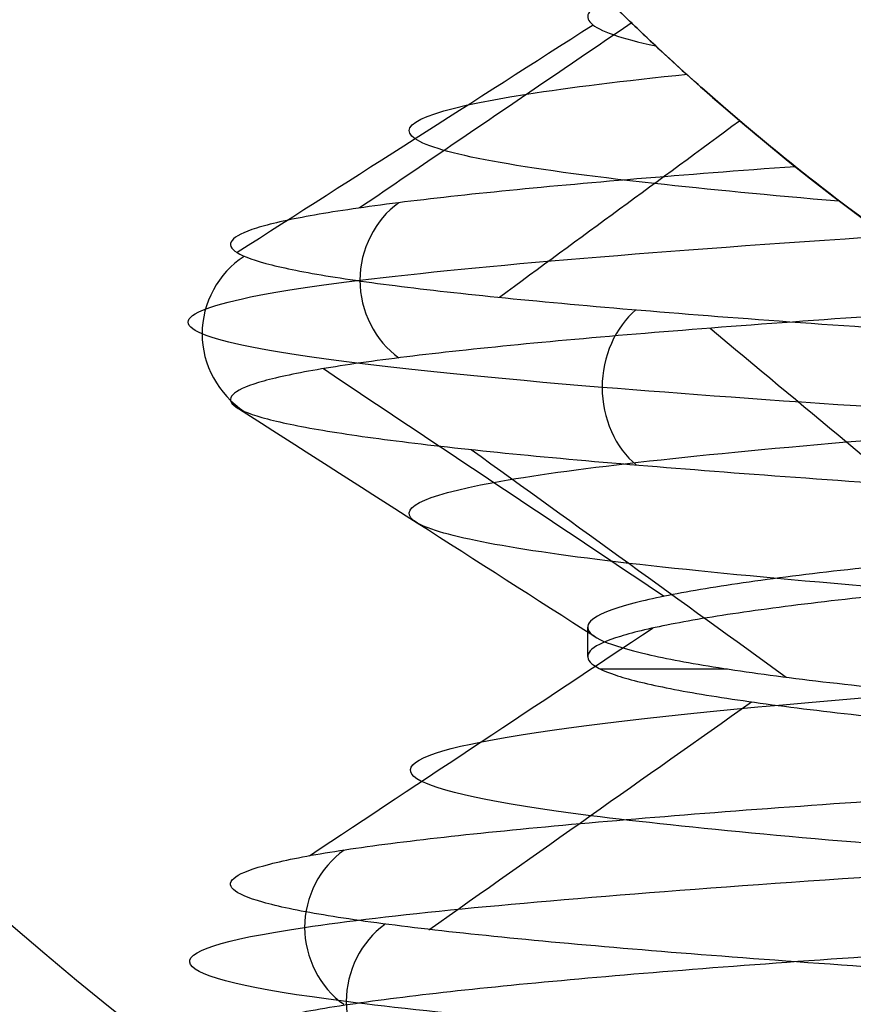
# Model space of a CAD drawing. Header units: centimetres. Extents: x -2.4 to 2.4, y -10.6 to 3.6.
# Tile 38 of 56: x -0.281 to -0.177, y -0.235 to -0.112. Entities that reach past the tile are written whole.
import ezdxf

# ---------------------------------------------------------------- set-up
doc = ezdxf.new("R2010")
doc.units = ezdxf.units.CM
doc.layers.add('Default', color=7, linetype='Continuous', true_color=0x000000)

msp = doc.modelspace()

# ---------------------------------------------------------------- linework, layer by layer
at = {"layer": 'Default'}
msp.add_line((-0.2099999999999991, -0.1881626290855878, 12.8), (-0.2099999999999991, -0.1918373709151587, 12.8), dxfattribs=at)
at = {"layer": 'Default', "extrusion": (0, 0, -1)}
for centre, radius, start, end in [((4.288504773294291e-16, 4.288504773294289e-16), 2.149999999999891, 315, 135), ((-1.256073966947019e-16, -2.144252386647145e-16, -0.18), 1.899999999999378, 315, 135), ((-8.881784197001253e-17, 8.881784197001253e-17, -0.5), 1.749999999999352, 45.00000000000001, 225), ((-2.564176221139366e-15, -2.564176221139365e-15, -0.45), 2.240000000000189, 134.9999999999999, 315.0000000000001), ((0, 0.05, -10.9), 1.525, 270, 90), ((0, 0.05, -11.37), 1.525, 270, 90), ((0, 0.05, -11.41), 1.530287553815, 179.7200707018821, 83.95881870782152), ((-3.03243080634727e-16, -1.256073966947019e-16), 2.149999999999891, 135, 315), ((-3.03243080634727e-16, -1.256073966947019e-16, -0.18), 2.149999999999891, 135, 315), ((2.254025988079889e-09, 0.05000001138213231, -13.5), 1.433589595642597, 289.9216455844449, 90.43115423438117), ((0, 0.05, -9.9), 1.4, 270, 90), ((0, 0.05, -9.822057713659), 1.355, 270, 90), ((-2.19646523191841e-13, -2.19735341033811e-13), 1.400000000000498, 96.40271283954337, 353.5972871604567), ((-2.19646523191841e-13, -2.19468887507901e-13, -1), 1.400000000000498, 96.40271283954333, 353.5972871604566), ((-3.552713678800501e-16, 0.05000000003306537, -11.4), 1.3488350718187, 96.81251619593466, 359.6984182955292), ((0, 0.05, -11.42), 1.328835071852, 96.86351363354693, 359.6984182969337), ((-1.25607396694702e-16, -3.920609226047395e-16, -0.18), 1.899999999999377, 135, 315), ((8.881784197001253e-17, -8.881784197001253e-17, -0.5), 1.749999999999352, 225, 45), ((1.332267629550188e-16, 0.1000000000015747, -13.40348994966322), 0.5094871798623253, 331.6602325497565, 89.01331467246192), ((0, 0.1, -11.7), 0.4306862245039, 270, 90), ((0, 0.1, -11.7), 0.4306862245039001, 270, 89.99999999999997), ((0, 0.1, -13.3), 0.295, 270, 90), ((0, 0.1, -12.5), 0.295, 270, 89.99999999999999), ((1.776356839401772e-16, 0.04999999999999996, -11.38), 1.515, 179.9999999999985, 359.9999999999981), ((0, 0.05, -11.275), 1.515, 180, 0), ((-8.881784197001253e-17, 0.05, -10.94414213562), 1.390857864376, 180, 0), ((-1.776356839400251e-16, 0.05, -11.13), 1.385, 180, 0), ((0, 0.05, -11.044142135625), 1.385, 180, 0), ((3.496758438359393e-13, 0.05, -11.56), 1.352903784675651, 180, 359.9999999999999), ((0, 0.05, -11.55652703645), 1.352599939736, 180, 0), ((8.881784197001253e-17, 0.05, -9.9), 1.334004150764, 180, 0), ((8.881784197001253e-17, 0.05, -11.58), 1.332903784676, 180, 0), ((0, 0.05, -11.58), 1.332903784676, 180, 359.9999999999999), ((0, 0.05, -10.03737387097), 1.27, 180, 0), ((8.881784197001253e-17, 0.05, -10.41), 1.27, 180, 0), ((0, 0.05, -10.45), 1.23, 180, 0), ((0, 0.05, -11.76), 1.23, 180, 0), ((0, 0.05, -11.68), 1.23, 180, 0), ((8.881784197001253e-17, 0.05, -11.78), 1.21, 180, 0), ((0, 0.05, -11.97), 1.146900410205, 180, 0), ((0, 0.05, -11.97), 1.146900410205, 180, 359.9999999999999), ((0, 0.05, -11.95711990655), 1.110093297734, 180, 0), ((0, 0.05, -10.45), 1.09501037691, 180, 359.9999999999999), ((2.385797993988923e-29, 0.04999999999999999, -11.78), 1.07164019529, 180, 359.9999999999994), ((0, 0.05, -11.78), 1.07164019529, 180, 359.9999999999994), ((0, 0.05, -11.78), 1.056402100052, 180, 359.9999999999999), ((0, 0.05, -11.8), 1.05164019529, 180, 359.9999999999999), ((0, 0.05, -11.76711990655), 1.037712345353, 180, 0), ((0, 0.05, -10.64190116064), 0.9901536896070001, 180, 0), ((0, 0.05, -11.21), 0.96, 180, 0), ((0, 0.05, -11.01145561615), 0.96, 180, 0), ((0, 0.05, -11.25), 0.9199999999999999, 180, 0), ((0, 0.05, -11.3657601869), 0.8848134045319, 180, 0), ((8.881784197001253e-17, 0.05, -11.34), 0.8474338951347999, 180, 0), ((0, 0.05, -11.34), 0.8474338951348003, 180, 0), ((8.881784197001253e-17, 0.05, -11.34), 0.8349999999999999, 180, 0), ((0, 0.05, -11.305), 0.835, 180, 0), ((-1.776356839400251e-16, -3.51976454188e-15, -11.37), 1.735, 180, 0), ((7.8133318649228e-33, -3.529390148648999e-15, -11.4), 1.705, 180, 0), ((-8.996141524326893e-31, -1.577721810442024e-31, -0.4), 1.705, 180.0000000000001, 5.301865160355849e-30), ((-6.457299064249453e-34, -1.844908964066e-15, -6.15), 1.55, 180, 0), ((-6.368046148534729e-18, 3.004263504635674e-14, -8.4), 1.350000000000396, 184.6843722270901, 355.31562777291), ((1.819441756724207e-18, 2.968736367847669e-14, -9.200000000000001), 1.350000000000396, 184.68437222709, 355.31562777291)]:
    msp.add_arc(centre, radius, start, end, dxfattribs=at)
at = {"layer": 'Default'}
for centre, radius, start, end in [((-1.753237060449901e-15, 1.930872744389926e-15, 0.45), 2.240000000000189, 44.99999999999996, 225.0000000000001), ((-1.79529310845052e-15, 1.884110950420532e-15), 2.240000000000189, 44.99999999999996, 225.0000000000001), ((0, 0, 0.225), 2.24, 45, 225), ((-3.400326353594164e-16, 3.400326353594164e-16, 0.5), 2.190000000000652, 45.00000000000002, 225), ((-1.256073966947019e-16, 3.03243080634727e-16, 0.18), 2.149999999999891, 45.00000000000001, 225), ((0, 0, 0.09000000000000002), 2.15, 45, 225), ((-3.920609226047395e-16, 1.25607396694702e-16), 1.899999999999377, 45.00000000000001, 225), ((0, 0, 0.09000000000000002), 1.9, 45, 225), ((0, 0.05, 13.68), 1.74, 90, 270), ((0, 0.05, 12.59), 1.74, 90, 260.7391860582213), ((0, 0.04999999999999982, 13.7), 1.72, 90.00000000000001, 270), ((8.881784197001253e-17, 8.881784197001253e-17, 0.4), 1.749999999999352, 315, 135), ((0, 0, 0.4500000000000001), 1.75, 315, 135), ((0, 0.05, 11.4), 1.555, 90.00000000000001, 270), ((2.616204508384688e-15, -2.438568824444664e-15), 2.240000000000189, 224.9999999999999, 45.00000000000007), ((0, 0, 0.225), 2.24, 225, 44.99999999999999), ((-2.220446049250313e-16, 0.04999999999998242, 13.40348994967), 1.533528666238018, 89.99999999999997, 250.0783541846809), ((0, 0.05, 11.135), 1.525, 90, 270), ((-5.329070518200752e-16, 0.04999999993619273, 11.4), 1.520287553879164, 96.04118129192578, 0.279929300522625), ((3.400326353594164e-16, -3.400326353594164e-16, 0.5), 2.190000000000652, 225, 45.00000000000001), ((0, 0, 0.09000000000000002), 2.15, 225, 44.99999999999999), ((3.982647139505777e-15, -3.982647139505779e-15, 1), 1.520000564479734, 45.00000000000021, 224.9999999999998), ((8.881784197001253e-17, 0.04999999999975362, 6.4), 1.355000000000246, 90, 198.1999138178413), ((0, 0.05, 8.1110288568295), 1.355, 90, 269.9999984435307), ((0, 0, 0.4999999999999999), 1.4, 186.4027128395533, 83.59728716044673), ((-2.144252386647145e-16, 1.256073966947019e-16), 1.899999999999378, 225, 45), ((0, 0, 0.09000000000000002), 1.9, 225, 44.99999999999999), ((-8.881784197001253e-17, -8.881784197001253e-17, 0.4), 1.749999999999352, 135, 315), ((0, 0, 0.4500000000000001), 1.75, 135, 315), ((3.920609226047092e-16, -3.920609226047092e-16, 1), 1.520000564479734, 225, 44.99999999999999), ((-1.373078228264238e-11, 0.0999999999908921, 13.5), 0.6094262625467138, 90.98668532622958, 208.3397674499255), ((0, 0.1, 12.56139597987), 0.4800806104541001, 90, 208.7709400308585), ((0, 0.09999999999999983, 11.71930201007), 0.4506740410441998, 90.00000000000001, 270), ((0, 0.1, 11.7), 0.295, 90, 270), ((0, 0.05, 11.41372291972), 1.529568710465, 180, 0), ((8.881784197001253e-17, 0.05, 11.17), 1.515, 180, 0), ((8.881784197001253e-17, 0.05, 11.4), 1.495, 180, 0), ((8.881784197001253e-17, 0.05, 11.15), 1.495, 180, 0), ((0, 0.05, 10.855), 1.48, 180, 270), ((0, 0.05, 11.15), 1.405, 180, 0), ((0, 0.05, 10.95828427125), 1.385, 180, 0), ((0, 0.05, 11.42347296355), 1.329138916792, 180.3015817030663, 0), ((0, 0.05, 9.913159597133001), 1.315210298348, 180, 0), ((0, 0.05, 10.223686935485), 1.27, 180, 0), ((0, 0.05, 11.58), 1.25, 180, 0), ((-1.824155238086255e-28, 0.04999999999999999, 11.6), 1.23, 180.0000000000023, 1.863727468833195e-12), ((0, 0.05, 10.45), 1.23, 180, 0), ((-8.881784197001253e-17, 0.05, 11.96432840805), 1.16085378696, 180, 0), ((0, 0.05, 11.97), 1.128783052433, 180, 0), ((0, 0.05, 10.45), 1.09501037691, 180, 0), ((0, 0.05, 11.78), 1.056402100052, 180, 0), ((-1.776356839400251e-16, 0.05, 11.80711990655), 1.052950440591, 180, 0), ((8.881784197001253e-17, 0.05, 10.48289899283), 1.048025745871, 180, 0), ((0, 0.05, 10.8129112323), 0.96, 180, 0), ((0, 0.05, 11.25), 0.8550000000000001, 180, 0), ((-1.776356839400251e-16, 0.05, 11.27), 0.8350000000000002, 180, 0), ((0, 0, 0.43), 1.735, 180, 0), ((0, 0, 5.900000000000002), 1.735, 180, 0), ((0, 0, 0.4), 1.705, 180, 359.9999999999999), ((0, 0, 3.56000028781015), 1.55, 180, 0), ((1.229683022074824e-13, 1.06581410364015e-15, 0.9700005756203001), 1.549999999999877, 224.9999999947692, 359.9999999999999), ((8.881784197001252e-16, 0.05000000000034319, 11.5), 1.740000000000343, 183.2946762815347, 269.9999999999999), ((-1.776356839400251e-16, 0.0499999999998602, 11.5), 1.59999999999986, 183.5833216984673, 270)]:
    msp.add_arc(centre, radius, start, end, dxfattribs=at)
at = {"layer": 'Default', "extrusion": (0, -1, 0)}
msp.add_arc((0, 12.8, 0.1933990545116), 0.2099999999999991, 187.0275761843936, 203.5639144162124, dxfattribs=at)
at = {"layer": 'Default'}
msp.add_rational_spline([(1.374028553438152, 0.04999999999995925, 11.70832327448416), (1.374028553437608, -0.7592212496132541, 11.70832327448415), (0.8005436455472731, -1.324028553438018, 11.70832327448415), (1.321283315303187e-15, -1.324028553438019, 11.70832327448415), (-0.8005436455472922, -1.324028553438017, 11.70832327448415), (-1.37402855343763, -0.7592212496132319, 11.70832327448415), (-1.374028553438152, 0.04999999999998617, 11.70832327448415)], [1.15675898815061, 0.9380307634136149, 0.9481986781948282, 1.18726273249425, 0.9481986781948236, 0.9380307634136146, 1.156758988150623], degree=3, knots=[1.204921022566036, 1.204921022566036, 1.204921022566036, 1.204921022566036, 28.32963404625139, 28.32963404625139, 28.32963404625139, 55.45434706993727, 55.45434706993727, 55.45434706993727, 55.45434706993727], dxfattribs=at)
for points in [[(-0.2073668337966, -0.1098189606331, 12.83315111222), (-0.2085943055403, -0.1102903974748, 12.82547303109), (-0.2101953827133, -0.1112332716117, 12.80998039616), (-0.2100066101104, -0.1126473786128, 12.7866217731), (-0.2072288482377, -0.1140618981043, 12.76342128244), (-0.2036741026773, -0.1150047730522, 12.74825717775), (-0.201482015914, -0.1154762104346, 12.74079698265)], [(-0.2073668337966, -0.1098189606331, 12.83315111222), (-0.2070840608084, -0.1100984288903, 12.84445505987), (-0.2057914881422, -0.1113776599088, 12.86722741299), (-0.2016130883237, -0.1153929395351, 12.90162307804), (-0.1949633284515, -0.1214812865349, 12.93701957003), (-0.1881499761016, -0.1272723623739, 12.96282191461), (-0.1840036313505, -0.1305811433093, 12.97607960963)], [(-0.201482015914, -0.1154762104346, 12.74079698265), (-0.2022350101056, -0.1147721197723, 12.74335960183), (-0.2036252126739, -0.1134575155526, 12.74845181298), (-0.2053848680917, -0.1117633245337, 12.75599367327), (-0.2063495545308, -0.1108203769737, 12.76093528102), (-0.206783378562, -0.1103939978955, 12.76338532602)], [(-0.2093282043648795, -0.1128771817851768, 12.78302696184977), (-0.2241678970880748, -0.1223621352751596, 12.78182370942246), (-0.2390075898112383, -0.1318470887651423, 12.7806204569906), (-0.2538472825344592, -0.141332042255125, 12.77941720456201)], [(-0.2044378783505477, -0.1125571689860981, 12.87651499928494), (-0.2157992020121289, -0.1202854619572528, 12.88076720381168), (-0.2271605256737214, -0.1280137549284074, 12.88501940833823), (-0.2385218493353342, -0.1357420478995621, 12.88927161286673)], [(-0.1532322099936, -0.1520811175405, 12.5965761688), (-0.1594971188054, -0.1482728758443, 12.60763393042), (-0.1708562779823, -0.1407490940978, 12.63048696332), (-0.1853079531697, -0.1297145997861, 12.66923511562), (-0.1952137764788, -0.121255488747, 12.70583289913), (-0.1997001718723, -0.1171423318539, 12.72933741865), (-0.201482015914, -0.1154762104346, 12.74079698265)], [(-0.1910056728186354, -0.1248863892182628, 12.69065178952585), (-0.2010116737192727, -0.1322316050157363, 12.68492348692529), (-0.2110176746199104, -0.1395768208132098, 12.67919518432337), (-0.2210236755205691, -0.1469220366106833, 12.67346688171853)], [(-0.4154218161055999, -0.1289251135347, 12.39651006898), (-0.4153034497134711, -0.1288769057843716, 12.39287521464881), (-0.4150049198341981, -0.128904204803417, 12.38576464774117), (-0.4144076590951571, -0.1292583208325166, 12.37569287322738), (-0.4136666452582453, -0.129887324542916, 12.36586393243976), (-0.4127942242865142, -0.1307674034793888, 12.35630536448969), (-0.4117909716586, -0.1318849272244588, 12.34690072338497), (-0.410634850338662, -0.1332586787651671, 12.33743901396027), (-0.4093335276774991, -0.134878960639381, 12.32807068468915), (-0.4078970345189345, -0.1367287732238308, 12.31890445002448), (-0.4062594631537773, -0.1388847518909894, 12.30953151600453), (-0.4043255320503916, -0.1414687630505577, 12.29957399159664), (-0.4020117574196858, -0.1445976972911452, 12.2890275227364), (-0.3992559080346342, -0.14834217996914, 12.27793171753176), (-0.3961385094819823, -0.1525718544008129, 12.26687861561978), (-0.3926990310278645, -0.1572128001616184, 12.25623443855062), (-0.3889859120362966, -0.1621690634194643, 12.24616795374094), (-0.3849176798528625, -0.1675234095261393, 12.23652295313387), (-0.3800717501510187, -0.1737841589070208, 12.22655456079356), (-0.3738667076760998, -0.181606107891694, 12.21579432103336), (-0.3656553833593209, -0.1915919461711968, 12.2043881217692), (-0.3557306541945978, -0.2030938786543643, 12.19406424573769), (-0.344540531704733, -0.2153526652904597, 12.18580234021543), (-0.3320045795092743, -0.2282486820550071, 12.17975421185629), (-0.31814414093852, -0.2415677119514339, 12.17651736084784), (-0.303201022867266, -0.2548559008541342, 12.17561531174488), (-0.2886675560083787, -0.2668094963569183, 12.17716979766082), (-0.2754395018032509, -0.2769848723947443, 12.18093410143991), (-0.2626644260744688, -0.2861486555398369, 12.18503517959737), (-0.2514653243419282, -0.2936808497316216, 12.18924465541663), (-0.2415990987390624, -0.2999816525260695, 12.19371791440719), (-0.2324585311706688, -0.3055130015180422, 12.19767031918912), (-0.2239975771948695, -0.3103680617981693, 12.20086476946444), (-0.2160261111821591, -0.3146942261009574, 12.20288870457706), (-0.2111426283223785, -0.3172034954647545, 12.20348868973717), (-0.2088024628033, -0.3183714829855, 12.20348993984)], [(-0.1840036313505, -0.1305811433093, 12.97607960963), (-0.1910828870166, -0.1310930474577, 12.9686817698), (-0.2043479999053, -0.1321168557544, 12.95303122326), (-0.221276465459, -0.1336525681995, 12.92733179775), (-0.2349897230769, -0.1351882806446, 12.89978221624), (-0.2452885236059, -0.1367239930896, 12.87078277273), (-0.2520232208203, -0.1382597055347, 12.8407548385), (-0.2550959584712, -0.1397954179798, 12.81013472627), (-0.2544620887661, -0.1413311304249, 12.77936735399), (-0.2501308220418, -0.14286684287, 12.74889977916), (-0.2421650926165, -0.1444025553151, 12.71917470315), (-0.2306806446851, -0.1459382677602, 12.69062403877), (-0.2158443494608, -0.1474739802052, 12.66366263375), (-0.1978717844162, -0.1490096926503, 12.63868224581), (-0.1770240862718, -0.1505454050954, 12.6160458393), (-0.1614108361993, -0.1515692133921, 12.60273684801), (-0.1532322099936, -0.1520811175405, 12.5965761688)], [(-0.1840036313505, -0.1305811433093, 12.97607960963), (-0.1833651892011, -0.1310906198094, 12.9781209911), (-0.1818701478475, -0.1322742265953, 12.98179463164), (-0.1794183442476, -0.1341738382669, 12.98625780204), (-0.1768773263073, -0.1360991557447, 12.98991811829), (-0.1743272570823, -0.1379880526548, 12.9928781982), (-0.171805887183, -0.1398142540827, 12.99521091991), (-0.1693512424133, -0.1415533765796, 12.99696821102), (-0.1670031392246, -0.143182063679, 12.99822624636), (-0.164783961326, -0.1446905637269, 12.99903056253), (-0.1627193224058, -0.1460676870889, 12.99940301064), (-0.1608372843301, -0.1473010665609, 12.99933201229), (-0.1597705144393, -0.1479893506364, 12.99898173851), (-0.1592831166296, -0.1483020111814, 12.998721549)], [(-0.1592831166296, -0.1483020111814, 12.998721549), (-0.1671654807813, -0.1488070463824, 12.99240352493), (-0.1821774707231, -0.1498171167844, 12.97882842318), (-0.2021188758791, -0.1513322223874, 12.9559365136), (-0.2192016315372, -0.1528473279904, 12.93083914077), (-0.233184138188, -0.1543624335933, 12.90389125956), (-0.2438686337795, -0.1558775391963, 12.87547400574), (-0.2511040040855, -0.1573926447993, 12.8459892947), (-0.2547879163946, -0.1589077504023, 12.81585413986), (-0.2548682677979, -0.1604228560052, 12.78549475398), (-0.251343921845, -0.1619379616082, 12.75534052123), (-0.24426472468, -0.1634530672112, 12.72581792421), (-0.2337308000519, -0.1649681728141, 12.69734451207), (-0.219891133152, -0.1664832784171, 12.67032299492), (-0.202941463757, -0.1679983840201, 12.64513554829), (-0.1831215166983, -0.1695134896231, 12.62213840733), (-0.1607116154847, -0.171028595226, 12.60165683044), (-0.1360287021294, -0.172543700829, 12.58398049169), (-0.1182908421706, -0.173553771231, 12.57423310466), (-0.1091639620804, -0.174058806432, 12.56990307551)], [(-0.1946894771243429, -0.1507703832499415, 12.96420528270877), (-0.1833028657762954, -0.1602600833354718, 12.95460157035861), (-0.1719162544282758, -0.1697497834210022, 12.94499785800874), (-0.1605296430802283, -0.1792394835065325, 12.93539414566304)], [(-0.2430638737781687, -0.1558295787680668, 12.87607395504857), (-0.2288482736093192, -0.1653191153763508, 12.87162476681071), (-0.2146326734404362, -0.1748086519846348, 12.86717557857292), (-0.2004170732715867, -0.1842981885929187, 12.86272639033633)], [(-0.2535655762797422, -0.160888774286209, 12.77608937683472), (-0.2387360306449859, -0.1703781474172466, 12.77748776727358), (-0.2239064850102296, -0.1798675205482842, 12.77888615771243), (-0.2090769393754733, -0.1893568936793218, 12.78028454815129)], [(-0.2245583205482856, -0.1659479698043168, 12.67983051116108), (-0.2114254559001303, -0.1754371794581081, 12.68685839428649), (-0.1982925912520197, -0.1849263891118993, 12.69388627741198), (-0.1851597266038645, -0.1944155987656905, 12.70091416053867)], [(-0.1991160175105, -0.4517295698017, 12.95878972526), (-0.1925005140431, -0.4511991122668, 12.96708530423), (-0.1782313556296, -0.4501381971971, 12.98284850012), (-0.15404696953, -0.4485468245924, 13.00364066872), (-0.1274592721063, -0.4469554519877, 13.02125578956), (-0.09888305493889, -0.445364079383, 13.03541905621), (-0.06876414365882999, -0.4437727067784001, 13.04590950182), (-0.03757242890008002, -0.4421813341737, 13.05256346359), (-0.005794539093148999, -0.440589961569, 13.0552771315), (0.02607375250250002, -0.4389985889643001, 13.05400816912), (0.05753526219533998, -0.4374072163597, 13.04877637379), (0.08809915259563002, -0.435815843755, 13.03966336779), (0.1172885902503, -0.4342244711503, 13.026811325), (0.1446481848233, -0.4326330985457, 13.01042075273), (0.1697510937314, -0.431041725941, 12.99074736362), (0.192205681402, -0.4294503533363, 12.96809808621), (0.2116616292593, -0.4278589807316, 12.94282627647), (0.2278154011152, -0.426267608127, 12.91532620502), (0.2404149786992, -0.4246762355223, 12.88602690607), (0.2492637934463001, -0.4230848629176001, 12.8553854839), (0.2542237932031, -0.4214934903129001, 12.82387998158), (0.2552175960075, -0.4199021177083, 12.79200192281), (0.2522296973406, -0.4183107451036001, 12.76024864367), (0.2453067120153, -0.4167193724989, 12.7291155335), (0.2345566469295, -0.4151279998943, 12.69908830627), (0.2201472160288, -0.4135366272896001, 12.67063542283), (0.2023032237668, -0.4119452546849, 12.6442007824), (0.1813030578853, -0.4103538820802, 12.62019679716), (0.1574743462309, -0.4087625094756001, 12.59899795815), (0.1311888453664, -0.4071711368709, 12.58093499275), (0.1028566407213, -0.4055797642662, 12.56628970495), (0.07291974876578, -0.4039883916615, 12.55529057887), (0.04184522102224, -0.4023970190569, 12.54810921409), (0.01011785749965, -0.4008056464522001, 12.54485764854), (-0.02176735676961, -0.3992142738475, 12.54558661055), (-0.05331297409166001, -0.3976229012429, 12.55028472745), (-0.08402684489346, -0.3960315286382, 12.55887870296), (-0.1134297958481, -0.3944401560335, 12.57123446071), (-0.1410631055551, -0.3928487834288, 12.58715923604), (-0.1664956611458, -0.3912574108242, 12.60640458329), (-0.189330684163, -0.3896660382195, 12.6286702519), (-0.2092119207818, -0.3880746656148, 12.65360887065), (-0.225829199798, -0.3864832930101, 12.68083136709), (-0.2389232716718, -0.3848919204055, 12.70991303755), (-0.2482898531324, -0.3833005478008, 12.74040017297), (-0.2537828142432, -0.3817091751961, 12.77181713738), (-0.2553164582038, -0.3801178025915, 12.80367378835), (-0.2528668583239, -0.3785264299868, 12.8354731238), (-0.2464722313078, -0.3769350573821, 12.86671903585), (-0.2362323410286, -0.3753436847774, 12.89692405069), (-0.2223069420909, -0.3737523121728, 12.92561693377), (-0.2049132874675, -0.3721609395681, 12.95235004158), (-0.1843227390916, -0.3705695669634, 12.9767063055), (-0.160856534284, -0.3689781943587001, 12.99830573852), (-0.1348807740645, -0.3673868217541, 13.01681136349), (-0.1068007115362, -0.3657954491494, 13.03193447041), (-0.0770544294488, -0.3642040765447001, 13.04343912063), (-0.04610600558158, -0.3626127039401, 13.05114582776), (-0.01443827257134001, -0.3610213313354, 13.0549343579), (0.01745471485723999, -0.3594299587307, 13.05474560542), (0.04907538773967, -0.3578385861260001, 13.05058251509), (0.07993042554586, -0.3562472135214, 13.04251003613), (0.1095384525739, -0.3546558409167, 13.03065410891), (0.1374375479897, -0.353064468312, 13.01519970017), (0.1631924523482, -0.3514730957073, 12.99638791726), (0.1864013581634, -0.3498817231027, 12.97451224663), (0.2067021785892, -0.348290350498, 12.94991397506), (0.2237781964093, -0.3466989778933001, 12.92297686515), (0.2373630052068, -0.3451076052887, 12.89412116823), (0.2472446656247, -0.343516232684, 12.86379706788), (0.253269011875, -0.3419248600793, 12.83247765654), (0.2553420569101, -0.3403334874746, 12.80065155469), (0.253431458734, -0.3387421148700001, 12.76881528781), (0.2475670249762, -0.3371507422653, 12.73746553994), (0.2378402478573, -0.3355593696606, 12.70709140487), (0.2244028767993, -0.3339679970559, 12.67816675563), (0.2074645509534, -0.3323766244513, 12.65114285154), (0.1872895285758, -0.3307852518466, 12.62644129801), (0.1641925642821, -0.3291938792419, 12.60444746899), (0.1385339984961, -0.3276025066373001, 12.58550449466), (0.110714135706, -0.3260111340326, 12.56990790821), (0.08116699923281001, -0.3244197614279, 12.55790103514), (0.05035355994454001, -0.3228283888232, 12.54967119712), (0.01875454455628, -0.3212370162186, 12.54534678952), (-0.01313706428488, -0.3196456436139, 12.54499527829), (-0.04482371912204, -0.3180542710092, 12.54862214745), (-0.07581107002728, -0.3164628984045, 12.55617081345), (-0.1056156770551, -0.3148715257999, 12.56752350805), (-0.1337725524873, -0.3132801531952, 12.58250311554), (-0.1598424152, -0.3116887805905, 12.60087593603), (-0.1834185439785, -0.3100974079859, 12.62235533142), (-0.2041331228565, -0.3085060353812, 12.64660619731), (-0.2216629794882, -0.3069146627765, 12.67325019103), (-0.2357346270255, -0.3053232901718, 12.70187163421), (-0.2461285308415, -0.3037319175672, 12.73202399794), (-0.2526825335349, -0.3021405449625, 12.76323686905), (-0.2552943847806, -0.3005491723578, 12.79502328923), (-0.2539233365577, -0.2989577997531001, 12.82688735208), (-0.2485907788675, -0.2973664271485, 12.8583319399), (-0.239379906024, -0.2957750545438, 12.8888664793), (-0.2264344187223, -0.2941836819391, 12.91801459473), (-0.2099562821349, -0.2925923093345, 12.94532154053), (-0.1902025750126, -0.2910009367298, 12.97036129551), (-0.1674814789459, -0.2894095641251, 12.99274320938), (-0.1421474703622, -0.2878181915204, 13.01211809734), (-0.1145957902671, -0.2862268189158, 13.02818368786), (-0.08525627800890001, -0.2846354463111, 13.04068933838), (-0.05458666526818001, -0.2830440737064, 13.04943994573), (-0.02306543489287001, -0.2814527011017, 13.0542989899), (0.008815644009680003, -0.2798613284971, 13.05519066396), (0.04055918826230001, -0.2782699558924, 13.05210105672), (0.07166996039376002, -0.2766785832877, 13.04507836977), (0.101662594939, -0.2750872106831, 13.03423216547), (0.1300691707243, -0.2734958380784, 13.01973165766), (0.1564465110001, -0.2719044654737, 13.0018030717), (0.1803830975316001, -0.270313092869, 12.98072611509), (0.2015054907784, -0.2687217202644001, 12.95682961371), (0.2194841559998, -0.2671303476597, 12.93048638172), (0.2340386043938, -0.265538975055, 12.90210740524), (0.2449417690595, -0.2639476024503, 12.87213543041), (0.2520235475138, -0.2623562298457, 12.84103805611), (0.255173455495, -0.260764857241, 12.80930043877), (0.2543423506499, -0.2591734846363, 12.7774177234), (0.2495431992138, -0.2575821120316, 12.74588731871), (0.2408508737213, -0.255990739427, 12.71520113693), (0.2284009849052, -0.2543993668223, 12.68583791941), (0.2123877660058, -0.2528079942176, 12.65825576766), (0.1930610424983, -0.251216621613, 12.63288499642), (0.1707223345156, -0.2496252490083, 12.61012142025), (0.145720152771, -0.2480338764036, 12.5903201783), (0.1184445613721, -0.2464425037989, 12.57379019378), (0.08932109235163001, -0.2448511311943, 12.56078935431), (0.05880410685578, -0.2432597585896, 12.55152048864), (0.02736970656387, -0.2416683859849, 12.54612820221), (-0.004491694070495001, -0.2400770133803, 12.54469662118), (-0.03628301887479, -0.2384856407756, 12.54724807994), (-0.06750828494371, -0.2368942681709, 12.55374277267), (-0.09768034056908, -0.2353028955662, 12.56407937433), (-0.1263284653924, -0.2337115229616, 12.57809662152), (-0.1530057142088, -0.2321201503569, 12.59557582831), (-0.1772958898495, -0.2305287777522, 12.61624429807), (-0.1988200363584, -0.2289374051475, 12.63977957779), (-0.217242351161, -0.2273460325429, 12.66581448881), (-0.2322754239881, -0.2257546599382, 12.69394285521), (-0.2436847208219, -0.2241632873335, 12.72372584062), (-0.2512922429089, -0.2225719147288, 12.75469879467), (-0.2549793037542, -0.2209805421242, 12.78637850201), (-0.2546883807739, -0.2193891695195, 12.8182707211), (-0.2504240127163, -0.2177977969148, 12.84987789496), (-0.2422527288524, -0.2162064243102, 12.88070691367), (-0.2303020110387, -0.2146150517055, 12.91027680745), (-0.2147583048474, -0.2130236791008, 12.9381262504), (-0.1958641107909, -0.2114323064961, 12.9638207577), (-0.1739142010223, -0.2098409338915, 12.98695946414), (-0.1492510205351, -0.2082495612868, 13.00718137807), (-0.1222593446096, -0.2066581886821, 13.02417101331), (-0.09336027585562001, -0.2050668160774, 13.0376633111), (-0.06300467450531, -0.2034754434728, 13.04744777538), (-0.03166612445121, -0.2018840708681, 13.05337175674), (0.0001664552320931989, -0.2002926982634, 13.05534283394), (0.03199643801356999, -0.1987013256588, 13.0533302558), (0.06332723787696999, -0.1971099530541, 13.04736542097), (0.09367005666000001, -0.1955185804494, 13.03754138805), (0.1225515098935, -0.1939272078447, 13.02401142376), (0.1495210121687, -0.1923358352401, 13.00698661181), (0.1741578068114, -0.1907444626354, 12.98673255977), (0.1960775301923, -0.1891530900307, 12.96356525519), (0.2149382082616, -0.187561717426, 12.93784613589), (0.2304455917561, -0.1859703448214, 12.90997645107), (0.242357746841, -0.1843789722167, 12.88039100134), (0.2504888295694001, -0.182787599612, 12.8495513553), (0.2547119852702, -0.1811962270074, 12.81793864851), (0.2549613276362, -0.1796048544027, 12.78604607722), (0.2512329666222, -0.178013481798, 12.75437120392), (0.2435850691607, -0.1764221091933, 12.72340819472), (0.2321369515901, -0.1748307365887, 12.69364010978), (0.2170672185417, -0.173239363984, 12.66553136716), (0.1986109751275, -0.1716479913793, 12.63952049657), (0.177056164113, -0.1700566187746, 12.61601330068), (0.1527390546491, -0.16846524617, 12.5953765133), (0.134939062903, -0.1674043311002, 12.58374691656), (0.1257113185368, -0.1668738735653, 12.57850952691)], [(-0.1068718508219, -0.1749607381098, 12.98077169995), (-0.1147318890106, -0.1755143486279, 12.97612486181), (-0.1298426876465, -0.176621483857, 12.96580408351), (-0.1502756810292, -0.1782795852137, 12.94753981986), (-0.1682066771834, -0.179942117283, 12.92671750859), (-0.183237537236, -0.1816003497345, 12.90379852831), (-0.1951832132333, -0.1832610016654, 12.87908637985), (-0.2038100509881, -0.1849219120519, 12.85302488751), (-0.208971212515, -0.1865799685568, 12.82611004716), (-0.2105923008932, -0.1882423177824, 12.79868201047), (-0.2086353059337, -0.1899007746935, 12.77134015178), (-0.2031399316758, -0.191561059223, 12.74445409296), (-0.1941831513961, -0.1932225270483, 12.71849445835), (-0.1819568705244, -0.1948804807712, 12.69396944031), (-0.1665988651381, -0.1965433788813, 12.67117576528), (-0.1484586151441, -0.1982014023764, 12.65063434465), (-0.1277734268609, -0.1998620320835, 12.63259296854), (-0.1049109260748, -0.2015229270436, 12.6173970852), (-0.08031195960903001, -0.2031809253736, 12.60531871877), (-0.05427541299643, -0.2048437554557, 12.59651775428), (-0.02739176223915, -0.2065018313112, 12.59119436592), (-0.009131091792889, -0.207609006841, 12.59), (0, -0.2081626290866, 12.59)], [(-0.09853831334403, -0.1780561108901, 12.98544595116), (-0.1063509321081, -0.1785925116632, 12.98129464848), (-0.1214491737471, -0.1796652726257, 12.97200245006), (-0.1421314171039, -0.1812718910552, 12.9553519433), (-0.160601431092, -0.1828831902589, 12.93617032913), (-0.1764542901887, -0.1844889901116, 12.91488726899), (-0.1895451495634, -0.1861004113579, 12.89169646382), (-0.1995774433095, -0.1877072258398, 12.8671095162), (-0.2064477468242, -0.1893166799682, 12.84141389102), (-0.2100187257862, -0.1909257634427, 12.81506262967), (-0.2102464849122, -0.1925325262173, 12.78850954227), (-0.2071137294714, -0.1941438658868, 12.76206531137), (-0.2006977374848, -0.1957495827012, 12.73631563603), (-0.1910524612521, -0.1973613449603, 12.71148722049), (-0.1783947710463, -0.1989677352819, 12.68815099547), (-0.1628661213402, -0.2005777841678, 12.66654437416), (-0.1447521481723, -0.2021862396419, 12.64708988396), (-0.1243521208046, -0.2037933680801, 12.63008184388), (-0.1019168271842, -0.2054042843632, 12.61575004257), (-0.07793041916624, -0.20701014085, 12.60439307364), (-0.05261927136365, -0.2086214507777, 12.59612066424), (-0.02654095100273, -0.2102281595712, 12.59112120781), (-0.008847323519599, -0.2113009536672, 12.59), (0, -0.2118373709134, 12.59)], [(-0.1991160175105, -0.4711275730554, 12.95878972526), (-0.192517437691, -0.4705984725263, 12.96706408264), (-0.178287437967, -0.4695402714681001, 12.98278907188), (-0.1541751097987, -0.4679529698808, 13.00353941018), (-0.1276697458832, -0.4663656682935, 13.02113048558), (-0.09918274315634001, -0.4647783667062, 13.03528926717), (-0.06915626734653, -0.4631910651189, 13.04579598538), (-0.03805637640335, -0.4616037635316, 13.05248756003), (-0.006365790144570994, -0.4600164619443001, 13.05526012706), (0.02542360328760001, -0.458429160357, 13.05407065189), (0.05681838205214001, -0.4568418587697, 13.04893759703), (0.0873312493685, -0.4552545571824, 13.03994063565), (0.1164885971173, -0.4536672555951, 13.02721941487), (0.1438378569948, -0.4520799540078, 13.01097138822), (0.1689545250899, -0.4504926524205, 12.99144875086), (0.1914487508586, -0.4489053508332, 12.96895452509), (0.2109713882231, -0.4473180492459, 12.94383785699), (0.2272194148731, -0.4457307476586, 12.91648859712), (0.2399406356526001, -0.4441434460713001, 12.88733124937), (0.2489375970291, -0.442556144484, 12.85681838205), (0.2540706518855, -0.4409688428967, 12.82542360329), (0.2552601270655, -0.4393815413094, 12.79363420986), (0.2524875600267, -0.4377942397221, 12.76194362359), (0.2457959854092, -0.4362069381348, 12.73084373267), (0.2352892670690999, -0.4346196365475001, 12.70081725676), (0.2211304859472, -0.4330323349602, 12.67233025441), (0.2035394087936, -0.4314450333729, 12.6458248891), (0.1827890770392, -0.4298577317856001, 12.62171256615), (0.1592015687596, -0.4282704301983, 12.60036754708), (0.1331429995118, -0.4266831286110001, 12.58212114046), (0.1050178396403, -0.4250958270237, 12.56725655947), (0.07526263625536, -0.4235085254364, 12.55600452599), (0.04433923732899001, -0.4219212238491, 12.54853968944), (0.01272762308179, -0.4203339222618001, 12.54497791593), (-0.01908154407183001, -0.4187466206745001, 12.54537448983), (-0.05059453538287, -0.4171593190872, 12.54972325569), (-0.08132221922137, -0.4155720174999, 12.55795671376), (-0.1107876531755, -0.4139847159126, 12.56994706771), (-0.1385334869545, -0.4123974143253, 12.58550820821), (-0.1641290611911, -0.4108101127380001, 12.60439860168), (-0.1871770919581, -0.4092228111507, 12.62632503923), (-0.2073198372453, -0.4076355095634, 12.65094718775), (-0.2242446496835, -0.4060482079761, 12.67788287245), (-0.2376888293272, -0.4044609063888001, 12.70671400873), (-0.2474437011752, -0.4028736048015, 12.73699309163), (-0.2533578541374, -0.4012863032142, 12.76825014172), (-0.2553394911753, -0.3996990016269, 12.8), (-0.2533578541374, -0.3981117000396, 12.83174985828), (-0.2474437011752, -0.3965243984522, 12.86300690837), (-0.2376888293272, -0.3949370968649, 12.89328599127), (-0.2242446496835, -0.3933497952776, 12.92211712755), (-0.2073198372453, -0.3917624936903, 12.94905281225), (-0.1871770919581, -0.390175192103, 12.97367496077), (-0.1641290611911, -0.3885878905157, 12.99560139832), (-0.1385334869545, -0.3870005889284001, 13.01449179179), (-0.1107876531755, -0.3854132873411, 13.03005293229), (-0.08132221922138, -0.3838259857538, 13.04204328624), (-0.05059453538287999, -0.3822386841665, 13.05027674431), (-0.01908154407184, -0.3806513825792, 13.05462551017), (0.01272762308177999, -0.3790640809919, 13.05502208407), (0.04433923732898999, -0.3774767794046, 13.05146031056), (0.07526263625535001, -0.3758894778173, 13.04399547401), (0.1050178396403, -0.3743021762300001, 13.03274344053), (0.1331429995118, -0.3727148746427, 13.01787885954), (0.1592015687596, -0.3711275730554, 12.99963245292), (0.1827890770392, -0.3695402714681, 12.97828743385), (0.2035394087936, -0.3679529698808, 12.9541751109), (0.2211304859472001, -0.3663656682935, 12.92766974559), (0.2352892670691, -0.3647783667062, 12.89918274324), (0.2457959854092, -0.3631910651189, 12.86915626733), (0.2524875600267, -0.3616037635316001, 12.83805637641), (0.2552601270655, -0.3600164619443, 12.80636579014), (0.2540706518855, -0.358429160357, 12.77457639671), (0.2489375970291, -0.3568418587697, 12.74318161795), (0.2399406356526, -0.3552545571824, 12.71266875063), (0.2272194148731, -0.3536672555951, 12.68351140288), (0.2109713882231, -0.3520799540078, 12.65616214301), (0.1914487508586, -0.3504926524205, 12.63104547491), (0.1689545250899, -0.3489053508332, 12.60855124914), (0.1438378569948, -0.3473180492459, 12.58902861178), (0.1164885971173, -0.3457307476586, 12.57278058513), (0.08733124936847, -0.3441434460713, 12.56005936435), (0.05681838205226, -0.342556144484, 12.55106240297), (0.0254236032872, -0.3409688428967, 12.54592934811), (-0.006365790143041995, -0.3393815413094, 12.54473987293), (-0.03805637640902, -0.3377942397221, 12.54751243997), (-0.0691562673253, -0.3362069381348, 12.55420401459), (-0.09918274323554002, -0.3346196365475, 12.56471073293), (-0.1276697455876, -0.3330323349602, 12.57886951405), (-0.1541751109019, -0.3314450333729, 12.59646059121), (-0.1782874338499, -0.3298577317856, 12.61721092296), (-0.1996324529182, -0.3282704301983, 12.64079843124), (-0.2178788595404, -0.326683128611, 12.66685700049), (-0.2327434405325, -0.3250958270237, 12.69498216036), (-0.2439954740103, -0.3235085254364, 12.72473736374), (-0.2514603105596, -0.3219212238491, 12.75566076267), (-0.2550220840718, -0.3203339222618, 12.78727237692), (-0.2546255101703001, -0.3187466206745, 12.81908154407), (-0.2502767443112, -0.3171593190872, 12.85059453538), (-0.2420432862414, -0.3155720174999, 12.88132221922), (-0.230052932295, -0.3139847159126, 12.91078765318), (-0.2144917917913, -0.3123974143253, 12.93853348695), (-0.1956013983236, -0.310810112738, 12.96412906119), (-0.1736749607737, -0.3092228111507, 12.98717709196), (-0.1490528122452, -0.3076355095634, 13.00731983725), (-0.1221171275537, -0.3060482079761, 13.02424464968), (-0.09328599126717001, -0.3044609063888, 13.03768882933), (-0.06300690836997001, -0.3028736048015, 13.04744370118), (-0.03174985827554, -0.3012863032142, 13.05335785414), (0, -0.2996990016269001, 13.05533949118), (0.03174985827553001, -0.2981117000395, 13.05335785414), (0.06300690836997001, -0.2965243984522, 13.04744370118), (0.09328599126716, -0.2949370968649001, 13.03768882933), (0.1221171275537, -0.2933497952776, 13.02424464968), (0.1490528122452, -0.2917624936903, 13.00731983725), (0.1736749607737, -0.290175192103, 12.98717709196), (0.1956013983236, -0.2885878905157, 12.96412906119), (0.2144917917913, -0.2870005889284, 12.93853348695), (0.230052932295, -0.2854132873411, 12.91078765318), (0.2420432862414, -0.2838259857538, 12.88132221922), (0.2502767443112, -0.2822386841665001, 12.85059453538), (0.2546255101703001, -0.2806513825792, 12.81908154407), (0.2550220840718, -0.2790640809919, 12.78727237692), (0.2514603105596, -0.2774767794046, 12.75566076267), (0.2439954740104, -0.2758894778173, 12.72473736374), (0.2327434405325, -0.27430217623, 12.69498216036), (0.2178788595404, -0.2727148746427, 12.66685700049), (0.1996324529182, -0.2711275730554, 12.64079843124), (0.1782874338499, -0.2695402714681, 12.61721092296), (0.1541751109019, -0.2679529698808, 12.59646059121), (0.1276697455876, -0.2663656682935, 12.57886951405), (0.09918274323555, -0.2647783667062, 12.56471073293), (0.06915626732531, -0.2631910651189, 12.55420401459), (0.03805637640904, -0.2616037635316, 12.54751243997), (0.006365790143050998, -0.2600164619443, 12.54473987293), (-0.02542360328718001, -0.258429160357, 12.54592934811), (-0.05681838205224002, -0.2568418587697, 12.55106240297), (-0.08733124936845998, -0.2552545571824, 12.56005936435), (-0.1164885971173, -0.2536672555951, 12.57278058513), (-0.1438378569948, -0.2520799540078, 12.58902861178), (-0.1689545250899, -0.2504926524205, 12.60855124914), (-0.1914487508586, -0.2489053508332, 12.63104547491), (-0.2109713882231, -0.2473180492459, 12.65616214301), (-0.2272194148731, -0.2457307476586, 12.68351140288), (-0.2399406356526, -0.2441434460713, 12.71266875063), (-0.2489375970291, -0.242556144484, 12.74318161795), (-0.2540706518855, -0.2409688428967, 12.77457639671), (-0.2552601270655, -0.2393815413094, 12.80636579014), (-0.2524875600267, -0.2377942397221, 12.83805637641), (-0.2457959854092, -0.2362069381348, 12.86915626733), (-0.2352892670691, -0.2346196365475, 12.89918274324), (-0.2211304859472, -0.2330323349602, 12.92766974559), (-0.2035394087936, -0.2314450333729, 12.9541751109), (-0.1827890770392, -0.2298577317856, 12.97828743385), (-0.1592015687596, -0.2282704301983, 12.99963245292), (-0.1331429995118, -0.226683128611, 13.01787885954), (-0.1050178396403, -0.2250958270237, 13.03274344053), (-0.07526263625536, -0.2235085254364, 13.04399547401), (-0.04433923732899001, -0.2219212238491, 13.05146031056), (-0.01272762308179, -0.2203339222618, 13.05502208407), (0.01908154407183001, -0.2187466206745, 13.05462551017), (0.05059453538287, -0.2171593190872, 13.05027674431), (0.08132221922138, -0.2155720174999, 13.04204328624), (0.1107876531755, -0.2139847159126, 13.03005293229), (0.1385334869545, -0.2123974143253, 13.01449179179), (0.1641290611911, -0.210810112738, 12.99560139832), (0.1871770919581, -0.2092228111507, 12.97367496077), (0.2073198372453, -0.2076355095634, 12.94905281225), (0.2242446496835, -0.2060482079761, 12.92211712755), (0.2376888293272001, -0.2044609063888, 12.89328599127), (0.2474437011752, -0.2028736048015, 12.86300690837), (0.2533578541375, -0.2012863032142, 12.83174985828), (0.2553394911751, -0.1996990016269, 12.8), (0.253357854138, -0.1981117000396, 12.76825014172), (0.247443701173, -0.1965243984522, 12.73699309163), (0.2376888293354, -0.1949370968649, 12.70671400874), (0.2242446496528, -0.1933497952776, 12.67788287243), (0.2073198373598, -0.1917624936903, 12.65094718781), (0.187177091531, -0.190175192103, 12.62632503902), (0.1641290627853, -0.1885878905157, 12.60439860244), (0.1385334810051, -0.1870005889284, 12.58550820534), (0.1200362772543, -0.1859423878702, 12.57513412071), (0.1105010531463, -0.1854132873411, 12.5705421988)], [(-0.2018122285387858, -0.1882910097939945, 12.85824324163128), (-0.2161450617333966, -0.1977946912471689, 12.86237971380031), (-0.2304778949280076, -0.2072983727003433, 12.86651618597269), (-0.2448107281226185, -0.2168020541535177, 12.87065265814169)], [(-0.1895149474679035, -0.1975671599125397, 12.70935437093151), (-0.202963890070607, -0.2070647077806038, 12.70292169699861), (-0.2164128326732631, -0.2165622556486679, 12.69648902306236), (-0.2298617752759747, -0.2260598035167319, 12.69005634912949)]]:
    msp.add_open_spline(points, degree=3, dxfattribs=at)
for points, knots in [([(-0.1785761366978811, -0.134906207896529, 12.65139823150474), (-0.1872052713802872, -0.1341672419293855, 12.66176026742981), (-0.2144350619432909, -0.1315649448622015, 12.70087280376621), (-0.2391407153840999, -0.1270993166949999, 12.78060966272), (-0.2273588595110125, -0.1225387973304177, 12.86504196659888), (-0.2055124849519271, -0.1198416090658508, 12.90940190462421), (-0.197497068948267, -0.1190077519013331, 12.92233622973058)], [0.6978055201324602, 0.6978055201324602, 0.6978055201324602, 0.6978055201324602, 1.156423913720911, 2.312847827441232, 3.469271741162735, 3.986781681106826, 3.986781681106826, 3.986781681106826, 3.986781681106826]), ([(-0.2336384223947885, -0.1351050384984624, 12.9014391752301), (-0.2365985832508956, -0.1371764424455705, 12.9027243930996), (-0.2403896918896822, -0.1447953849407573, 12.9043703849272), (-0.2365878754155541, -0.1524143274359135, 12.90271974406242), (-0.2336133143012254, -0.1544817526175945, 12.90142827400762)], [0.02196727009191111, 0.02196727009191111, 0.02196727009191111, 0.02196727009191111, 0.1535371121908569, 0.2854785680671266, 0.2854785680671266, 0.2854785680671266, 0.2854785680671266]), ([(-0.1333588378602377, -0.1631416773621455, 12.57684275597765), (-0.1623410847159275, -0.1614871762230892, 12.59420810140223), (-0.2225215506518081, -0.157600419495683, 12.64824070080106), (-0.2704299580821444, -0.1514814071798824, 12.76839287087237), (-0.250923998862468, -0.1451693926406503, 12.90039063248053), (-0.2007599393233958, -0.1410896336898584, 12.96937190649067), (-0.1725735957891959, -0.1392421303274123, 12.99444636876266)], [0.3686259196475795, 0.3686259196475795, 0.3686259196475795, 0.3686259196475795, 1.424250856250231, 2.848501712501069, 4.27275256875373, 5.451519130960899, 5.451519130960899, 5.451519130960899, 5.451519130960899]), ([(-0.2529895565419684, -0.1418033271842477, 12.77043125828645), (-0.2561935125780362, -0.1438750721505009, 12.77005678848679), (-0.2602970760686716, -0.1514930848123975, 12.76957717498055), (-0.2561809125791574, -0.1591110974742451, 12.7700582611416), (-0.2529600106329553, -0.1611785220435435, 12.77043471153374)], [0.02199948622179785, 0.02199948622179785, 0.02199948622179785, 0.02199948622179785, 0.1535371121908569, 0.2854786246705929, 0.2854786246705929, 0.2854786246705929, 0.2854786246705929]), ([(-0.2039527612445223, -0.1485016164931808, 12.64741394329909), (-0.2065345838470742, -0.1505737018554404, 12.64548236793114), (-0.209841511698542, -0.1581907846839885, 12.64300830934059), (-0.2065236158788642, -0.1658078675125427, 12.64549057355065), (-0.2039270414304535, -0.1678752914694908, 12.64743318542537)], [0.02203170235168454, 0.02203170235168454, 0.02203170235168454, 0.02203170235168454, 0.1535371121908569, 0.2854786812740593, 0.2854786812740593, 0.2854786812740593, 0.2854786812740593]), ([(-0.04669717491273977, -0.1913542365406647, 12.57240870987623), (-0.05294814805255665, -0.1910045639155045, 12.57368782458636), (-0.08903652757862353, -0.1889685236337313, 12.58263496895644), (-0.1503765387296, -0.1852461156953, 12.61483717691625), (-0.21031347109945, -0.1801870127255, 12.68745345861), (-0.23748030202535, -0.1751279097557, 12.777606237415), (-0.22764527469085, -0.1700688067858, 12.8712478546), (-0.18811180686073, -0.165654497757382, 12.94326941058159), (-0.1512949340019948, -0.1629265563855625, 12.97732400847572), (-0.1358809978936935, -0.1618849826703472, 12.98844532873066)], [1.872464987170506, 1.872464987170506, 1.872464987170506, 1.872464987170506, 2.089049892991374, 3.133574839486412, 4.17809978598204, 5.222624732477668, 6.267149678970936, 7.311674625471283, 7.956818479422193, 7.956818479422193, 7.956818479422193, 7.956818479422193]), ([(-0.2031374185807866, -0.4614318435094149, 12.96199696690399), (-0.188004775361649, -0.4602402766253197, 12.98104939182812), (-0.1241776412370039, -0.4559534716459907, 13.0420301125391), (0.03181052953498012, -0.4485714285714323, 13.08231309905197), (0.2118261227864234, -0.4392857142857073, 12.98929666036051), (0.284086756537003, -0.4300000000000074, 12.8000009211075), (0.211826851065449, -0.4207142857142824, 12.61069965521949), (0.0318076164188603, -0.4114285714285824, 12.51769979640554), (-0.164392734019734, -0.4021428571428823, 12.56831011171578), (-0.2769639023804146, -0.3928571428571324, 12.73678480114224), (-0.2486391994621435, -0.3835714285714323, 12.93741802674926), (-0.09382783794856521, -0.3742857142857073, 13.06814455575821), (0.1087152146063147, -0.3650000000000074, 13.06246174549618), (0.2559531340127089, -0.3557142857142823, 12.92326053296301), (0.2729836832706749, -0.3464285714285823, 12.72135475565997), (0.1511431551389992, -0.3371428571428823, 12.55945704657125), (-0.04758626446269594, -0.3278571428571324, 12.51992730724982), (-0.2221078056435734, -0.3185714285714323, 12.62287493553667), (-0.2836396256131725, -0.3092857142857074, 12.81592885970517), (-0.2008795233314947, -0.3000000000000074, 13.00087952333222), (-0.01592885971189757, -0.2907142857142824, 13.08363962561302), (0.1771250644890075, -0.2814285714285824, 13.0221078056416), (0.2800726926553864, -0.2721428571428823, 12.84758626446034), (0.2405429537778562, -0.2628571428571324, 12.64885684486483), (0.0786452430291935, -0.2535714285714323, 12.52701631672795), (-0.1232605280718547, -0.2442857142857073, 12.54404686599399), (-0.2624617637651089, -0.2350000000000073, 12.69128478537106), (-0.2681444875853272, -0.2257142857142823, 12.8938278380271), (-0.1374182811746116, -0.2164285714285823, 13.04863919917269), (0.0632161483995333, -0.2071428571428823, 13.07696390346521), (0.2316863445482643, -0.1978571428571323, 12.96439272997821), (0.282313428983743, -0.1885714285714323, 12.76819239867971), (0.208329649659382, -0.1811893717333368, 12.62507871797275), (0.1346746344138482, -0.176902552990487, 12.57642130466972), (0.1127322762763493, -0.1757109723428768, 12.5659075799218)], [1.259238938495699, 1.259238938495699, 1.259238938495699, 1.259238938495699, 2.047435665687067, 4.094871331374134, 6.142306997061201, 8.189742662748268, 10.23717832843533, 12.2846139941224, 14.33204965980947, 16.37948532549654, 18.4269209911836, 20.47435665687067, 22.52179232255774, 24.5692279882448, 26.61666365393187, 28.66409931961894, 30.71153498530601, 32.75897065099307, 34.80640631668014, 36.8538419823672, 38.90127764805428, 40.94871331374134, 42.9961489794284, 45.04358464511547, 47.09102031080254, 49.13845597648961, 51.18589164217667, 53.23332730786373, 55.28076297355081, 57.32819863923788, 59.37563430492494, 61.423069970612, 63.47050563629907, 64.25871146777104, 64.25871146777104, 64.25871146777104, 64.25871146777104]), ([(-0.181525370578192, -0.437500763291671, 12.94476693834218), (-0.1680436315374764, -0.4363128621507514, 12.9617395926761), (-0.111201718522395, -0.4320390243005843, 13.01608638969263), (0.0276459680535, -0.4246792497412, 13.052229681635), (0.1883039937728, -0.4154214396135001, 12.97005467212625), (0.253721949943, -0.4061636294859, 12.801882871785), (0.1908066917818, -0.3969058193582, 12.63275426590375), (0.031381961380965, -0.3876480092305, 12.548219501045), (-0.14391579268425, -0.3783901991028, 12.591034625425), (-0.2464211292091, -0.3691323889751, 12.73954421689), (-0.2242870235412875, -0.3598745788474, 12.91863223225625), (-0.0887088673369, -0.3506167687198, 13.037716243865), (0.09173810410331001, -0.3413589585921, 13.03656372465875), (0.2257840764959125, -0.3321011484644, 12.915757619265), (0.24562879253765, -0.3228433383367, 12.73640147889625), (0.14123482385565, -0.313585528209, 12.58921337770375), (-0.03459551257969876, -0.3043277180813, 12.54864084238), (-0.19292748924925, -0.2950699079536, 12.63520540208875), (-0.2536770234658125, -0.285812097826, 12.80512282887), (-0.1861170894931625, -0.2765542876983, 12.97244913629), (-0.02441940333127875, -0.2672964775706, 13.05255092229), (0.14962958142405, -0.2580386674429, 13.00491282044), (0.2479961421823, -0.2487808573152, 12.8536301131), (0.2209266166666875, -0.2395230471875, 12.67522137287), (0.082112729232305, -0.2302652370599, 12.55992547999), (-0.0982336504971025, -0.2210074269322, 12.56605892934), (-0.22889361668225, -0.2117496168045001, 12.690519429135), (-0.24377943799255, -0.2024918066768, 12.87035504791), (-0.1561208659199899, -0.1950065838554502, 12.98698568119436), (-0.08141019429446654, -0.1906072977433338, 13.01876608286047), (-0.05818894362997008, -0.1892939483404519, 13.02474486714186)], [1.231448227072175, 1.231448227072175, 1.231448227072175, 1.231448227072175, 2.002160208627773, 4.004320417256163, 6.006480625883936, 8.008640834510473, 10.01080104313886, 12.01296125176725, 14.01512146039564, 16.01728166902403, 18.01944187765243, 20.02160208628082, 22.0237622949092, 24.0259225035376, 26.02808271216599, 28.03024292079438, 30.03240312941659, 32.03456333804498, 34.03672354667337, 36.03888375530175, 38.04104396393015, 40.04320417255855, 42.04536438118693, 44.04752458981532, 46.04968479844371, 48.0518450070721, 50.0540052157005, 52.05616542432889, 54.05832563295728, 54.91042862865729, 54.91042862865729, 54.91042862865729, 54.91042862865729]), ([(-0.1815287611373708, -0.485362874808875, 12.94475956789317), (-0.1680054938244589, -0.4841712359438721, 12.96178632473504), (-0.1109681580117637, -0.4798843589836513, 13.01628099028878), (0.02842631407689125, -0.4725022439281, 13.05227875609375), (0.1892906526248, -0.4632165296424, 12.96915802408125), (0.2538637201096, -0.4539308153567, 12.80000082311), (0.1892913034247, -0.444645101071, 12.63083868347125), (0.02842371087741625, -0.4353593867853, 12.547732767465), (-0.14690354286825, -0.4260736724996, 12.592958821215), (-0.2474986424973, -0.4167879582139, 12.74351005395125), (-0.2221873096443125, -0.4075022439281, 12.922798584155), (-0.08384580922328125, -0.3982165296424, 13.03961755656), (0.09714936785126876, -0.3889308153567, 13.034539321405), (0.2287231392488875, -0.379645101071, 12.91014725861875), (0.2439418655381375, -0.3703593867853, 12.729721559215), (0.1350635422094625, -0.3610736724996, 12.58504760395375), (-0.04252372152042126, -0.3517879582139, 12.549723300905), (-0.1984785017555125, -0.3425022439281, 12.641718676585), (-0.2534641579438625, -0.3332165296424, 12.81423424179), (-0.1795086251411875, -0.3239308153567, 12.97950862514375), (-0.01423424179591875, -0.314645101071, 13.053464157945), (0.15828132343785, -0.3053593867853, 12.998478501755), (0.25027669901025, -0.2960736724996, 12.84252372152), (0.21495239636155, -0.2867879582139, 12.66493645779), (0.07027843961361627, -0.2775022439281, 12.55605813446), (-0.1101472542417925, -0.2682165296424, 12.571276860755), (-0.2345393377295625, -0.2589308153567, 12.70285063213), (-0.2396174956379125, -0.249645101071, 12.88384580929), (-0.1227988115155, -0.2403593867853, 13.022187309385), (0.05649079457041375, -0.2310736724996, 13.047498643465), (0.2070380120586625, -0.2217879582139, 12.946903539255), (0.2522790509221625, -0.2125022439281, 12.77157630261), (0.186166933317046, -0.2051202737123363, 12.64368950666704), (0.1203497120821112, -0.2008335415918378, 12.60020884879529), (0.1007433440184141, -0.1996420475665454, 12.59081393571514)], [1.235537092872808, 1.235537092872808, 1.235537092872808, 1.235537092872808, 2.008974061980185, 4.01794812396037, 6.026922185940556, 8.035896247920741, 10.04487030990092, 12.05384437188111, 14.0628184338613, 16.07179249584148, 18.08076655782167, 20.08974061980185, 22.09871468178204, 24.10768874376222, 26.11666280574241, 28.12563686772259, 30.13461092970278, 32.14358499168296, 34.15255905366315, 36.16153311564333, 38.17050717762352, 40.1794812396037, 42.18845530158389, 44.19742936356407, 46.20640342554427, 48.21537748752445, 50.22435154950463, 52.23332561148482, 54.24229967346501, 56.25127373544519, 58.26024779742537, 60.26922185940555, 62.27819592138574, 63.05153888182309, 63.05153888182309, 63.05153888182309, 63.05153888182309]), ([(-0.2404797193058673, -0.2160784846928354, 12.88414749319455), (-0.2434890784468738, -0.2181594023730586, 12.88520051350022), (-0.2473256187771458, -0.2257051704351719, 12.88654297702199), (-0.2434983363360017, -0.2332509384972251, 12.88520375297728), (-0.2405014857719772, -0.2353349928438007, 12.88415510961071)], [0.02336919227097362, 0.02336919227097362, 0.02336919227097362, 0.02336919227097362, 0.1567564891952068, 0.289821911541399, 0.289821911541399, 0.289821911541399, 0.289821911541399]), ([(-0.2353840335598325, -0.2253647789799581, 12.70250074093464), (-0.2383291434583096, -0.2274458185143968, 12.70128083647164), (-0.2420838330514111, -0.2349911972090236, 12.69972559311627), (-0.2383378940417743, -0.2425365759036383, 12.70127721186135), (-0.2354046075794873, -0.2446206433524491, 12.70249221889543)], [0.02338158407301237, 0.02338158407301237, 0.02338158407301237, 0.02338158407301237, 0.1567564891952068, 0.2898205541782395, 0.2898205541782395, 0.2898205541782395, 0.2898205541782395])]:
    msp.add_open_spline(points, degree=3, knots=knots, dxfattribs=at)

doc.saveas('drawing.dxf')
